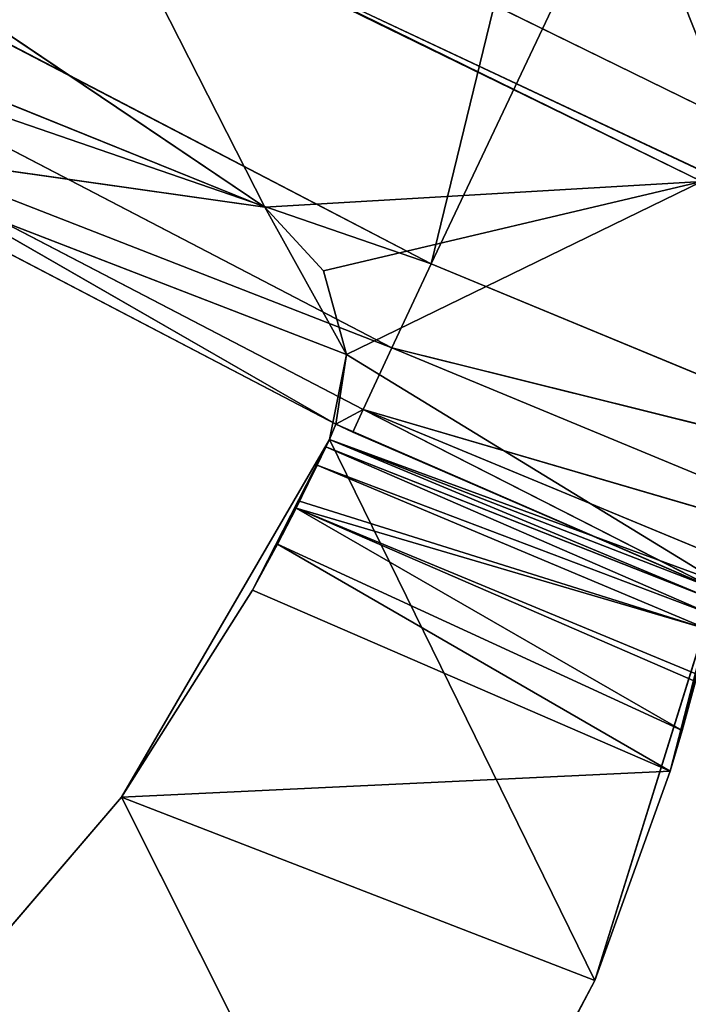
# Model space of a CAD drawing. Extents: x 0 to 110, y -110 to 0.
# Tile 183 of 256: x 36.73 to 40.32, y -93.43 to -88.13. Entities that reach past the tile are written whole.
import ezdxf

# ---------------------------------------------------------------- set-up
doc = ezdxf.new("R2010")
doc.units = 0
doc.header["$LTSCALE"] = 25.4
doc.layers.get('0').update_dxf_attribs({"color": 13, "linetype": 'CONTINUOUS'})

# ---------------------------------------------------------------- blocks, each defined once
blk = doc.blocks.new('REFLECTOR-LED-GU10-ES111-D')
at = {"color": 18}
for p, q in [((33.0766, 56, 85.788), (38.0443, 56, 89.1344)), ((38.0443, 46, 89.1344), (33.0766, 56, 85.788)), ((38.0443, 46, 89.1344), (33.0766, 56, 85.788)), ((33.0766, 56, 85.788), (38.0443, 56, 89.1344)), ((37.2742, 56, 92.3112), (35.8257, 56, 94.003)), ((35.8257, 56, 94.003), (37.2742, 54, 92.3112)), ((35.8257, 56, 94.003), (37.2742, 54, 92.3112)), ((37.2742, 56, 92.3112), (35.8257, 56, 94.003)), ((38.0443, 56, 89.1344), (37.1751, 56, 87.4233)), ((38.0443, 56, 89.1344), (37.1751, 56, 87.4233)), ((40.3968, 56, 88.9963), (37.1751, 56, 87.4233)), ((40.3968, 56, 88.9963), (37.1751, 56, 87.4233)), ((40.3968, 56, 88.9963), (37.1751, 47, 87.4233)), ((40.3968, 56, 88.9963), (37.1751, 47, 87.4233)), ((40.5508, 55, 88.6705), (37.2186, 56, 87.036)), ((40.5508, 55, 88.6705), (37.2186, 56, 87.036)), ((40.5508, 56, 88.6705), (37.2186, 56, 87.036)), ((40.5508, 56, 88.6705), (37.2186, 56, 87.036)), ((38.3924, 56, 90.3852), (37.2742, 56, 92.3112)), ((37.2742, 56, 92.3112), (39.8215, 56, 93.2994)), ((37.2742, 56, 92.3112), (39.8215, 56, 93.2994)), ((37.2742, 56, 92.3112), (38.7638, 56, 95.2823)), ((37.2742, 56, 92.3112), (38.7638, 56, 95.2823)), ((37.2742, 56, 92.3112), (37.2742, 54, 92.3112)), ((37.2742, 56, 92.3112), (37.2742, 54, 92.3112)), ((37.2742, 56, 92.3112), (37.9777, 54, 91.1972)), ((37.2742, 56, 92.3112), (37.9777, 54, 91.1972)), ((38.3924, 56, 90.3852), (37.2742, 56, 92.3112)), ((38.3924, 56, 90.3852), (37.9777, 54, 91.1972)), ((38.3924, 56, 90.3852), (37.9777, 54, 91.1972)), ((38.0443, 56, 89.1344), (40.3968, 56, 88.9963)), ((38.0443, 56, 89.1344), (40.3968, 56, 88.9963)), ((38.0443, 56, 89.1344), (38.3598, 56, 89.4782)), ((38.3598, 56, 89.4782), (38.0443, 46, 89.1344)), ((38.3598, 56, 89.4782), (38.0443, 46, 89.1344)), ((38.0443, 56, 89.1344), (38.3598, 56, 89.4782)), ((38.0443, 56, 89.1344), (38.0443, 46, 89.1344)), ((38.0443, 56, 89.1344), (38.0443, 46, 89.1344)), ((38.3924, 56, 90.3852), (38.1128, 53.9593, 90.9487)), ((38.3924, 56, 90.3852), (38.1128, 53.9593, 90.9487)), ((38.2128, 53.866, 90.7553), (38.3924, 56, 90.3852)), ((38.2128, 53.866, 90.7553), (38.3924, 56, 90.3852)), ((38.2317, 53.8404, 90.7178), (38.3924, 56, 90.3852)), ((38.2317, 53.8404, 90.7178), (38.3924, 56, 90.3852)), ((38.3266, 53.6532, 90.5246), (38.3924, 56, 90.3852)), ((38.3266, 53.6532, 90.5246), (38.3924, 56, 90.3852)), ((38.3598, 56, 89.4782), (40.3968, 56, 88.9963)), ((38.3598, 56, 89.4782), (40.3968, 56, 88.9963)), ((38.3598, 56, 89.4782), (38.4849, 56, 89.9278)), ((38.4849, 56, 89.9278), (38.3598, 46, 89.4782)), ((38.4849, 56, 89.9278), (38.3598, 46, 89.4782)), ((38.3598, 56, 89.4782), (38.4849, 56, 89.9278)), ((38.3598, 56, 89.4782), (38.3598, 46, 89.4782)), ((38.3598, 56, 89.4782), (38.3598, 46, 89.4782)), ((38.3732, 53.5, 90.4262), (38.3924, 56, 90.3852)), ((38.3732, 53.5, 90.4262), (38.3924, 56, 90.3852)), ((38.4849, 56, 89.9278), (38.3924, 56, 90.3852)), ((38.3924, 56, 90.3852), (40.4885, 56, 91.1533)), ((38.3924, 56, 90.3852), (40.4885, 56, 91.1533)), ((38.3924, 56, 90.3852), (39.8215, 56, 93.2994)), ((38.3924, 56, 90.3852), (39.8215, 56, 93.2994)), ((38.4849, 56, 89.9278), (38.3924, 56, 90.3852)), ((38.4849, 56, 89.9278), (38.3924, 53.4116, 90.3852)), ((38.3924, 53.4116, 90.3852), (38.3924, 56, 90.3852)), ((38.4849, 56, 89.9278), (38.3924, 53.4116, 90.3852)), ((38.3924, 53.4116, 90.3852), (38.3924, 56, 90.3852)), ((38.4849, 56, 89.9278), (38.4262, 53, 90.3031)), ((38.4849, 56, 89.9278), (38.4262, 53, 90.3031)), ((40.3968, 56, 88.9963), (38.4849, 56, 89.9278)), ((38.4849, 56, 89.9278), (40.4885, 56, 91.1533)), ((38.4849, 56, 89.9278), (40.4885, 56, 91.1533)), ((40.3968, 56, 88.9963), (38.4849, 56, 89.9278)), ((38.4849, 56, 89.9278), (38.4849, 46, 89.9278)), ((38.4849, 56, 89.9278), (38.4849, 46, 89.9278)), ((38.7638, 56, 95.2823), (39.8215, 56, 93.2994)), ((38.7638, 56, 95.2823), (39.8215, 56, 93.2994)), ((38.7638, 56, 95.2823), (39.8215, 54, 93.2994)), ((38.7638, 56, 95.2823), (39.8215, 54, 93.2994)), ((39.8215, 56, 93.2994), (40.4885, 56, 91.1533)), ((40.4885, 56, 91.1533), (39.8215, 54, 93.2994)), ((39.8215, 56, 93.2994), (40.4885, 56, 91.1533)), ((39.8215, 56, 93.2994), (39.8215, 54, 93.2994)), ((40.4885, 56, 91.1533), (39.8215, 54, 93.2994)), ((39.8215, 56, 93.2994), (39.8215, 54, 93.2994)), ((40.2271, 54, 92.1721), (40.4885, 56, 91.1533)), ((40.2271, 54, 92.1721), (40.4885, 56, 91.1533)), ((40.2917, 53.9736, 91.9522), (40.4885, 56, 91.1533)), ((40.2917, 53.9736, 91.9522), (40.4885, 56, 91.1533)), ((37.2186, 55, 87.036), (40.5508, 55, 88.6705)), ((37.2186, 55, 87.036), (40.5508, 55, 88.6705)), ((35.8257, 54, 94.003), (37.2742, 54, 92.3112)), ((35.8257, 54, 94.003), (37.2742, 54, 92.3112)), ((37.2742, 54, 92.3112), (37.9777, 54, 91.1972)), ((40.2271, 54, 92.1721), (37.2742, 54, 92.3112)), ((39.8215, 54, 93.2994), (37.2742, 54, 92.3112)), ((40.2271, 54, 92.1721), (37.2742, 54, 92.3112)), ((39.8215, 54, 93.2994), (37.2742, 54, 92.3112)), ((38.7638, 54, 95.2823), (37.2742, 54, 92.3112)), ((38.7638, 54, 95.2823), (37.2742, 54, 92.3112)), ((37.2742, 54, 92.3112), (37.9777, 54, 91.1972)), ((37.9777, 54, 91.1972), (40.2271, 54, 92.1721)), ((37.9777, 54, 91.1972), (40.2271, 54, 92.1721)), ((37.9777, 54, 91.1972), (38.1128, 53.9593, 90.9487)), ((37.9777, 54, 91.1972), (38.1128, 53.9593, 90.9487)), ((40.2271, 54, 92.1721), (38.1128, 53.9593, 90.9487)), ((40.2271, 54, 92.1721), (38.1128, 53.9593, 90.9487)), ((40.2917, 53.9736, 91.9522), (38.1128, 53.9593, 90.9487)), ((40.2917, 53.9736, 91.9522), (38.1128, 53.9593, 90.9487)), ((40.2917, 53.9736, 91.9522), (38.2128, 53.866, 90.7553)), ((40.2917, 53.9736, 91.9522), (38.2128, 53.866, 90.7553)), ((39.8215, 54, 93.2994), (38.7638, 54, 95.2823)), ((39.8215, 54, 93.2994), (38.7638, 54, 95.2823)), ((40.2271, 54, 92.1721), (39.8215, 54, 93.2994)), ((40.2271, 54, 92.1721), (39.8215, 54, 93.2994)), ((40.2917, 53.9736, 91.9522), (40.2271, 54, 92.1721)), ((40.2917, 53.9736, 91.9522), (40.2271, 54, 92.1721)), ((40.3632, 53.866, 91.6881), (40.2917, 53.9736, 91.9522)), ((40.3632, 53.866, 91.6881), (40.2917, 53.9736, 91.9522)), ((38.1128, 53.9593, 90.9487), (38.2128, 53.866, 90.7553)), ((38.1128, 53.9593, 90.9487), (38.2128, 53.866, 90.7553)), ((40.3729, 53.8425, 91.6503), (38.2128, 53.866, 90.7553)), ((38.2128, 53.866, 90.7553), (40.4321, 53.6186, 91.4079)), ((38.2128, 53.866, 90.7553), (40.4321, 53.6186, 91.4079)), ((38.2128, 53.866, 90.7553), (38.2317, 53.8404, 90.7178)), ((40.3632, 53.866, 91.6881), (38.2128, 53.866, 90.7553)), ((40.3729, 53.8425, 91.6503), (38.2128, 53.866, 90.7553)), ((40.3632, 53.866, 91.6881), (38.2128, 53.866, 90.7553)), ((38.2128, 53.866, 90.7553), (38.2317, 53.8404, 90.7178)), ((38.2317, 53.8404, 90.7178), (40.4321, 53.6186, 91.4079)), ((38.2317, 53.8404, 90.7178), (40.4321, 53.6186, 91.4079)), ((38.2317, 53.8404, 90.7178), (38.3266, 53.6532, 90.5246)), ((38.2317, 53.8404, 90.7178), (38.3266, 53.6532, 90.5246)), ((40.4502, 53.5001, 91.3287), (38.3266, 53.6532, 90.5246)), ((38.3266, 53.6532, 90.5246), (38.3732, 53.5, 90.4262)), ((40.4502, 53.5001, 91.3287), (38.3266, 53.6532, 90.5246)), ((40.4321, 53.6186, 91.4079), (38.3266, 53.6532, 90.5246)), ((40.4321, 53.6186, 91.4079), (38.3266, 53.6532, 90.5246)), ((38.3266, 53.6532, 90.5246), (38.3732, 53.5, 90.4262)), ((40.4502, 53.5001, 91.3287), (38.3732, 53.5, 90.4262)), ((40.4502, 53.5001, 91.3287), (38.3732, 53.5, 90.4262)), ((40.4676, 53.3277, 91.2508), (38.3732, 53.5, 90.4262)), ((38.3732, 53.5, 90.4262), (38.3924, 53.4116, 90.3852)), ((40.4676, 53.3277, 91.2508), (38.3732, 53.5, 90.4262)), ((38.3732, 53.5, 90.4262), (38.3924, 53.4116, 90.3852)), ((40.4794, 53, 91.196), (38.3924, 53.4116, 90.3852)), ((38.3924, 53.4116, 90.3852), (38.4262, 53, 90.3031)), ((40.4794, 53, 91.196), (38.3924, 53.4116, 90.3852)), ((40.4676, 53.3277, 91.2508), (38.3924, 53.4116, 90.3852)), ((40.4676, 53.3277, 91.2508), (38.3924, 53.4116, 90.3852)), ((38.3924, 53.4116, 90.3852), (38.4262, 53, 90.3031)), ((40.4794, 53, 91.196), (38.4262, 53, 90.3031)), ((38.4262, 53, 90.3031), (38.5179, 46, 90.346)), ((38.4262, 53, 90.3031), (38.5179, 46, 90.346)), ((38.4262, 53, 90.3031), (38.4262, 46, 90.3031)), ((40.4794, 53, 91.196), (38.4262, 53, 90.3031)), ((38.4262, 53, 90.3031), (38.4262, 46, 90.3031)), ((38.4262, 53, 90.3031), (38.4849, 46, 89.9278)), ((38.4262, 53, 90.3031), (38.4849, 46, 89.9278)), ((40.4794, 53, 91.196), (38.5179, 46, 90.346)), ((40.4794, 53, 91.196), (38.5179, 46, 90.346)), ((41.3794, 47, 89.4017), (37.1751, 47, 87.4233)), ((41.3794, 47, 89.4017), (37.1751, 47, 87.4233)), ((38.0443, 46, 89.1344), (32.6305, 46, 86.9469)), ((38.0443, 46, 89.1344), (32.6305, 46, 86.9469)), ((33.0766, 46, 85.788), (38.0443, 46, 89.1344)), ((33.0766, 46, 85.788), (38.0443, 46, 89.1344)), ((38.4262, 46, 90.3031), (35.5, 46, 88.775)), ((38.4849, 46, 89.9278), (35.5, 46, 88.775)), ((38.4262, 46, 90.3031), (35.5, 46, 88.775)), ((38.4849, 46, 89.9278), (35.5, 46, 88.775)), ((38.0443, 46, 89.1344), (35.5, 46, 88.775)), ((38.0443, 46, 89.1344), (35.5, 46, 88.775)), ((38.4262, 46, 90.3031), (35.567, 45.5, 88.659)), ((38.4262, 46, 90.3031), (35.567, 45.5, 88.659)), ((38.0443, 46, 89.1344), (38.3598, 46, 89.4782)), ((38.0443, 46, 89.1344), (38.3598, 46, 89.4782)), ((38.0443, 46, 89.1344), (38.4849, 46, 89.9278)), ((38.0443, 46, 89.1344), (38.4849, 46, 89.9278)), ((38.3598, 46, 89.4782), (38.4849, 46, 89.9278)), ((38.3598, 46, 89.4782), (38.4849, 46, 89.9278)), ((38.4262, 46, 90.3031), (38.5179, 46, 90.346)), ((38.4262, 46, 90.3031), (38.5179, 46, 90.346)), ((38.4262, 46, 90.3031), (38.5745, 45.5, 90.2246)), ((38.4262, 46, 90.3031), (38.5745, 45.5, 90.2246)), ((38.4849, 46, 89.9278), (38.4262, 46, 90.3031)), ((38.4849, 46, 89.9278), (38.4262, 46, 90.3031)), ((38.5179, 46, 90.346), (40.4794, 46, 91.196)), ((38.5179, 46, 90.346), (40.4794, 46, 91.196)), ((38.5179, 46, 90.346), (38.5745, 45.5, 90.2246)), ((38.5179, 46, 90.346), (38.5745, 45.5, 90.2246)), ((40.4794, 46, 91.196), (38.5745, 45.5, 90.2246)), ((40.4794, 46, 91.196), (38.5745, 45.5, 90.2246)), ((35.567, 45.5, 88.659), (38.5745, 45.5, 90.2246)), ((38.7292, 45.134, 89.8929), (35.567, 45.5, 88.659)), ((38.7292, 45.134, 89.8929), (35.567, 45.5, 88.659)), ((35.567, 45.5, 88.659), (38.5745, 45.5, 90.2246)), ((38.5745, 45.5, 90.2246), (41.707, 45.5, 91.5221)), ((38.7292, 45.134, 89.8929), (38.5745, 45.5, 90.2246)), ((38.7292, 45.134, 89.8929), (38.5745, 45.5, 90.2246)), ((41.8322, 45.134, 91.1782), (38.5745, 45.5, 90.2246)), ((41.8322, 45.134, 91.1782), (38.5745, 45.5, 90.2246)), ((38.5745, 45.5, 90.2246), (41.707, 45.5, 91.5221)), ((35.75, 45.134, 88.342), (38.7292, 45.134, 89.8929)), ((38.9405, 45, 89.4397), (35.75, 45.134, 88.342)), ((38.9405, 45, 89.4397), (35.75, 45.134, 88.342)), ((35.75, 45.134, 88.342), (38.7292, 45.134, 89.8929)), ((38.7292, 45.134, 89.8929), (41.8322, 45.134, 91.1782)), ((38.9405, 45, 89.4397), (38.7292, 45.134, 89.8929)), ((38.9405, 45, 89.4397), (38.7292, 45.134, 89.8929)), ((42.0032, 45, 90.7083), (38.7292, 45.134, 89.8929)), ((42.0032, 45, 90.7083), (38.7292, 45.134, 89.8929)), ((38.7292, 45.134, 89.8929), (41.8322, 45.134, 91.1782)), ((38.9405, 45, 89.4397), (36, 45, 87.909)), ((38.9405, 45, 89.4397), (36, 45, 87.909)), ((42.0032, 45, 90.7083), (38.9405, 45, 89.4397)), ((38.9405, 45, 89.4397), (44.5028, 45, 77.6894)), ((38.9405, 45, 89.4397), (44.5028, 45, 77.6894)), ((38.9405, 45, 89.4397), (42.1112, 45, 76.4214)), ((38.9405, 45, 89.4397), (42.1112, 45, 76.4214)), ((42.0032, 45, 90.7083), (38.9405, 45, 89.4397))]:
    blk.add_line(p, q, dxfattribs=at)
at = {"color": 7}
blk.add_line((37.0438, 47.5, 87.3508), (40.4088, 47.5, 89.0014), dxfattribs=at)
at = {"color": 18}
mesh = blk.add_polyface(dxfattribs=at)
corners = [(38.0443, 56, 89.1344), (37.1751, 56, 87.4233), (33.0766, 56, 85.788)]
mesh.append_faces([[corners[k] for k in face] for face in [(0, 1, 2)]], dxfattribs={"color": 18})
mesh = blk.add_polyface(dxfattribs=at)
corners = [(38.0443, 46, 89.1344), (33.0766, 56, 85.788), (33.0766, 46, 85.788)]
mesh.append_faces([[corners[k] for k in face] for face in [(0, 1, 2)]], dxfattribs={"color": 18})
mesh = blk.add_polyface(dxfattribs=at)
corners = [(38.0443, 56, 89.1344), (33.0766, 56, 85.788), (38.0443, 46, 89.1344)]
mesh.append_faces([[corners[k] for k in face] for face in [(0, 1, 2)]], dxfattribs={"color": 18})
mesh = blk.add_polyface(dxfattribs=at)
corners = [(38.7638, 56, 95.2823), (37.2742, 56, 92.3112), (35.8257, 56, 94.003)]
mesh.append_faces([[corners[k] for k in face] for face in [(0, 1, 2)]], dxfattribs={"color": 18})
mesh = blk.add_polyface(dxfattribs=at)
corners = [(35.8257, 56, 94.003), (37.2742, 54, 92.3112), (35.8257, 54, 94.003)]
mesh.append_faces([[corners[k] for k in face] for face in [(0, 1, 2)]], dxfattribs={"color": 18})
mesh = blk.add_polyface(dxfattribs=at)
corners = [(37.2742, 56, 92.3112), (37.2742, 54, 92.3112), (35.8257, 56, 94.003)]
mesh.append_faces([[corners[k] for k in face] for face in [(0, 1, 2)]], dxfattribs={"color": 18})
mesh = blk.add_polyface(dxfattribs=at)
corners = [(38.0443, 56, 89.1344), (40.3968, 56, 88.9963), (37.1751, 56, 87.4233)]
mesh.append_faces([[corners[k] for k in face] for face in [(0, 1, 2)]], dxfattribs={"color": 18})
mesh = blk.add_polyface(dxfattribs=at)
corners = [(40.3968, 56, 88.9963), (37.1751, 47, 87.4233), (37.1751, 56, 87.4233)]
mesh.append_faces([[corners[k] for k in face] for face in [(0, 1, 2)]], dxfattribs={"color": 18})
mesh = blk.add_polyface(dxfattribs=at)
corners = [(41.3794, 47, 89.4017), (37.1751, 47, 87.4233), (40.3968, 56, 88.9963)]
mesh.append_faces([[corners[k] for k in face] for face in [(0, 1, 2)]], dxfattribs={"color": 18})
mesh = blk.add_polyface(dxfattribs=at)
corners = [(40.5508, 55, 88.6705), (37.2186, 56, 87.036), (37.2186, 55, 87.036)]
mesh.append_faces([[corners[k] for k in face] for face in [(0, 1, 2)]], dxfattribs={"color": 18})
mesh = blk.add_polyface(dxfattribs=at)
corners = [(40.5508, 56, 88.6705), (37.2186, 56, 87.036), (40.5508, 55, 88.6705)]
mesh.append_faces([[corners[k] for k in face] for face in [(0, 1, 2)]], dxfattribs={"color": 18})
mesh = blk.add_polyface(dxfattribs=at)
corners = [(40.5508, 56, 88.6705), (41.3536, 56, 84.4962), (37.2186, 56, 87.036)]
mesh.append_faces([[corners[k] for k in face] for face in [(0, 1, 2)]], dxfattribs={"color": 18})
mesh = blk.add_polyface(dxfattribs=at)
corners = [(39.8215, 56, 93.2994), (38.3924, 56, 90.3852), (37.2742, 56, 92.3112)]
mesh.append_faces([[corners[k] for k in face] for face in [(0, 1, 2)]], dxfattribs={"color": 18})
mesh = blk.add_polyface(dxfattribs=at)
corners = [(38.7638, 56, 95.2823), (39.8215, 56, 93.2994), (37.2742, 56, 92.3112)]
mesh.append_faces([[corners[k] for k in face] for face in [(0, 1, 2)]], dxfattribs={"color": 18})
mesh = blk.add_polyface(dxfattribs=at)
corners = [(37.2742, 56, 92.3112), (37.9777, 54, 91.1972), (37.2742, 54, 92.3112)]
mesh.append_faces([[corners[k] for k in face] for face in [(0, 1, 2)]], dxfattribs={"color": 18})
mesh = blk.add_polyface(dxfattribs=at)
corners = [(38.3924, 56, 90.3852), (37.9777, 54, 91.1972), (37.2742, 56, 92.3112)]
mesh.append_faces([[corners[k] for k in face] for face in [(0, 1, 2)]], dxfattribs={"color": 18})
mesh = blk.add_polyface(dxfattribs=at)
corners = [(38.3924, 56, 90.3852), (38.1128, 53.9593, 90.9487), (37.9777, 54, 91.1972)]
mesh.append_faces([[corners[k] for k in face] for face in [(0, 1, 2)]], dxfattribs={"color": 18})
mesh = blk.add_polyface(dxfattribs=at)
corners = [(38.3598, 56, 89.4782), (40.3968, 56, 88.9963), (38.0443, 56, 89.1344)]
mesh.append_faces([[corners[k] for k in face] for face in [(0, 1, 2)]], dxfattribs={"color": 18})
mesh = blk.add_polyface(dxfattribs=at)
corners = [(38.3598, 56, 89.4782), (38.0443, 46, 89.1344), (38.3598, 46, 89.4782)]
mesh.append_faces([[corners[k] for k in face] for face in [(0, 1, 2)]], dxfattribs={"color": 18})
mesh = blk.add_polyface(dxfattribs=at)
corners = [(38.0443, 56, 89.1344), (38.0443, 46, 89.1344), (38.3598, 56, 89.4782)]
mesh.append_faces([[corners[k] for k in face] for face in [(0, 1, 2)]], dxfattribs={"color": 18})
mesh = blk.add_polyface(dxfattribs=at)
corners = [(38.3924, 56, 90.3852), (38.2128, 53.866, 90.7553), (38.1128, 53.9593, 90.9487)]
mesh.append_faces([[corners[k] for k in face] for face in [(0, 1, 2)]], dxfattribs={"color": 18})
mesh = blk.add_polyface(dxfattribs=at)
corners = [(38.3924, 56, 90.3852), (38.2317, 53.8404, 90.7178), (38.2128, 53.866, 90.7553)]
mesh.append_faces([[corners[k] for k in face] for face in [(0, 1, 2)]], dxfattribs={"color": 18})
mesh = blk.add_polyface(dxfattribs=at)
corners = [(38.3924, 56, 90.3852), (38.3266, 53.6532, 90.5246), (38.2317, 53.8404, 90.7178)]
mesh.append_faces([[corners[k] for k in face] for face in [(0, 1, 2)]], dxfattribs={"color": 18})
mesh = blk.add_polyface(dxfattribs=at)
corners = [(38.3924, 56, 90.3852), (38.3732, 53.5, 90.4262), (38.3266, 53.6532, 90.5246)]
mesh.append_faces([[corners[k] for k in face] for face in [(0, 1, 2)]], dxfattribs={"color": 18})
mesh = blk.add_polyface(dxfattribs=at)
corners = [(38.4849, 56, 89.9278), (40.3968, 56, 88.9963), (38.3598, 56, 89.4782)]
mesh.append_faces([[corners[k] for k in face] for face in [(0, 1, 2)]], dxfattribs={"color": 18})
mesh = blk.add_polyface(dxfattribs=at)
corners = [(38.4849, 56, 89.9278), (38.3598, 46, 89.4782), (38.4849, 46, 89.9278)]
mesh.append_faces([[corners[k] for k in face] for face in [(0, 1, 2)]], dxfattribs={"color": 18})
mesh = blk.add_polyface(dxfattribs=at)
corners = [(38.3598, 56, 89.4782), (38.3598, 46, 89.4782), (38.4849, 56, 89.9278)]
mesh.append_faces([[corners[k] for k in face] for face in [(0, 1, 2)]], dxfattribs={"color": 18})
mesh = blk.add_polyface(dxfattribs=at)
corners = [(38.3924, 56, 90.3852), (38.3924, 53.4116, 90.3852), (38.3732, 53.5, 90.4262)]
mesh.append_faces([[corners[k] for k in face] for face in [(0, 1, 2)]], dxfattribs={"color": 18})
mesh = blk.add_polyface(dxfattribs=at)
corners = [(40.4885, 56, 91.1533), (38.4849, 56, 89.9278), (38.3924, 56, 90.3852)]
mesh.append_faces([[corners[k] for k in face] for face in [(0, 1, 2)]], dxfattribs={"color": 18})
mesh = blk.add_polyface(dxfattribs=at)
corners = [(39.8215, 56, 93.2994), (40.4885, 56, 91.1533), (38.3924, 56, 90.3852)]
mesh.append_faces([[corners[k] for k in face] for face in [(0, 1, 2)]], dxfattribs={"color": 18})
mesh = blk.add_polyface(dxfattribs=at)
corners = [(38.4849, 56, 89.9278), (38.3924, 53.4116, 90.3852), (38.3924, 56, 90.3852)]
mesh.append_faces([[corners[k] for k in face] for face in [(0, 1, 2)]], dxfattribs={"color": 18})
mesh = blk.add_polyface(dxfattribs=at)
corners = [(38.4849, 56, 89.9278), (38.4262, 53, 90.3031), (38.3924, 53.4116, 90.3852)]
mesh.append_faces([[corners[k] for k in face] for face in [(0, 1, 2)]], dxfattribs={"color": 18})
mesh = blk.add_polyface(dxfattribs=at)
corners = [(38.4849, 56, 89.9278), (38.4849, 46, 89.9278), (38.4262, 53, 90.3031)]
mesh.append_faces([[corners[k] for k in face] for face in [(0, 1, 2)]], dxfattribs={"color": 18})
mesh = blk.add_polyface(dxfattribs=at)
corners = [(40.4885, 56, 91.1533), (40.3968, 56, 88.9963), (38.4849, 56, 89.9278)]
mesh.append_faces([[corners[k] for k in face] for face in [(0, 1, 2)]], dxfattribs={"color": 18})
mesh = blk.add_polyface(dxfattribs=at)
corners = [(38.7638, 56, 95.2823), (39.8215, 54, 93.2994), (39.8215, 56, 93.2994)]
mesh.append_faces([[corners[k] for k in face] for face in [(0, 1, 2)]], dxfattribs={"color": 18})
mesh = blk.add_polyface(dxfattribs=at)
corners = [(38.7638, 56, 95.2823), (38.7638, 54, 95.2823), (39.8215, 54, 93.2994)]
mesh.append_faces([[corners[k] for k in face] for face in [(0, 1, 2)]], dxfattribs={"color": 18})
mesh = blk.add_polyface(dxfattribs=at)
corners = [(40.4885, 56, 91.1533), (39.8215, 54, 93.2994), (40.2271, 54, 92.1721)]
mesh.append_faces([[corners[k] for k in face] for face in [(0, 1, 2)]], dxfattribs={"color": 18})
mesh = blk.add_polyface(dxfattribs=at)
corners = [(39.8215, 56, 93.2994), (39.8215, 54, 93.2994), (40.4885, 56, 91.1533)]
mesh.append_faces([[corners[k] for k in face] for face in [(0, 1, 2)]], dxfattribs={"color": 18})
mesh = blk.add_polyface(dxfattribs=at)
corners = [(40.4885, 56, 91.1533), (40.2271, 54, 92.1721), (40.2917, 53.9736, 91.9522)]
mesh.append_faces([[corners[k] for k in face] for face in [(0, 1, 2)]], dxfattribs={"color": 18})
mesh = blk.add_polyface(dxfattribs=at)
corners = [(40.4885, 56, 91.1533), (40.2917, 53.9736, 91.9522), (40.3632, 53.866, 91.6881)]
mesh.append_faces([[corners[k] for k in face] for face in [(0, 1, 2)]], dxfattribs={"color": 18})
mesh = blk.add_polyface(dxfattribs=at)
corners = [(40.5508, 55, 88.6705), (37.2186, 55, 87.036), (38.2445, 55, 82.8479)]
mesh.append_faces([[corners[k] for k in face] for face in [(0, 1, 2)]], dxfattribs={"color": 18})
mesh = blk.add_polyface(dxfattribs=at)
corners = [(40.5508, 55, 88.6705), (38.2445, 55, 82.8479), (41.3536, 55, 84.4962)]
mesh.append_faces([[corners[k] for k in face] for face in [(0, 1, 2)]], dxfattribs={"color": 18})
mesh = blk.add_polyface(dxfattribs=at)
corners = [(38.7638, 54, 95.2823), (35.8257, 54, 94.003), (37.2742, 54, 92.3112)]
mesh.append_faces([[corners[k] for k in face] for face in [(0, 1, 2)]], dxfattribs={"color": 18})
mesh = blk.add_polyface(dxfattribs=at)
corners = [(37.2742, 54, 92.3112), (37.9777, 54, 91.1972), (40.2271, 54, 92.1721)]
mesh.append_faces([[corners[k] for k in face] for face in [(0, 1, 2)]], dxfattribs={"color": 18})
mesh = blk.add_polyface(dxfattribs=at)
corners = [(39.8215, 54, 93.2994), (37.2742, 54, 92.3112), (40.2271, 54, 92.1721)]
mesh.append_faces([[corners[k] for k in face] for face in [(0, 1, 2)]], dxfattribs={"color": 18})
mesh = blk.add_polyface(dxfattribs=at)
corners = [(38.7638, 54, 95.2823), (37.2742, 54, 92.3112), (39.8215, 54, 93.2994)]
mesh.append_faces([[corners[k] for k in face] for face in [(0, 1, 2)]], dxfattribs={"color": 18})
mesh = blk.add_polyface(dxfattribs=at)
corners = [(40.2271, 54, 92.1721), (37.9777, 54, 91.1972), (38.1128, 53.9593, 90.9487)]
mesh.append_faces([[corners[k] for k in face] for face in [(0, 1, 2)]], dxfattribs={"color": 18})
mesh = blk.add_polyface(dxfattribs=at)
corners = [(40.2271, 54, 92.1721), (38.1128, 53.9593, 90.9487), (40.2917, 53.9736, 91.9522)]
mesh.append_faces([[corners[k] for k in face] for face in [(0, 1, 2)]], dxfattribs={"color": 18})
mesh = blk.add_polyface(dxfattribs=at)
corners = [(40.2917, 53.9736, 91.9522), (38.1128, 53.9593, 90.9487), (38.2128, 53.866, 90.7553)]
mesh.append_faces([[corners[k] for k in face] for face in [(0, 1, 2)]], dxfattribs={"color": 18})
mesh = blk.add_polyface(dxfattribs=at)
corners = [(40.2917, 53.9736, 91.9522), (38.2128, 53.866, 90.7553), (40.3632, 53.866, 91.6881)]
mesh.append_faces([[corners[k] for k in face] for face in [(0, 1, 2)]], dxfattribs={"color": 18})
mesh = blk.add_polyface(dxfattribs=at)
corners = [(40.3729, 53.8425, 91.6503), (38.2128, 53.866, 90.7553), (40.4321, 53.6186, 91.4079)]
mesh.append_faces([[corners[k] for k in face] for face in [(0, 1, 2)]], dxfattribs={"color": 18})
mesh = blk.add_polyface(dxfattribs=at)
corners = [(40.4321, 53.6186, 91.4079), (38.2128, 53.866, 90.7553), (38.2317, 53.8404, 90.7178)]
mesh.append_faces([[corners[k] for k in face] for face in [(0, 1, 2)]], dxfattribs={"color": 18})
mesh = blk.add_polyface(dxfattribs=at)
corners = [(40.3632, 53.866, 91.6881), (38.2128, 53.866, 90.7553), (40.3729, 53.8425, 91.6503)]
mesh.append_faces([[corners[k] for k in face] for face in [(0, 1, 2)]], dxfattribs={"color": 18})
mesh = blk.add_polyface(dxfattribs=at)
corners = [(40.4321, 53.6186, 91.4079), (38.2317, 53.8404, 90.7178), (38.3266, 53.6532, 90.5246)]
mesh.append_faces([[corners[k] for k in face] for face in [(0, 1, 2)]], dxfattribs={"color": 18})
mesh = blk.add_polyface(dxfattribs=at)
corners = [(40.4502, 53.5001, 91.3287), (38.3266, 53.6532, 90.5246), (38.3732, 53.5, 90.4262)]
mesh.append_faces([[corners[k] for k in face] for face in [(0, 1, 2)]], dxfattribs={"color": 18})
mesh = blk.add_polyface(dxfattribs=at)
corners = [(40.4502, 53.5001, 91.3287), (40.4321, 53.6186, 91.4079), (38.3266, 53.6532, 90.5246)]
mesh.append_faces([[corners[k] for k in face] for face in [(0, 1, 2)]], dxfattribs={"color": 18})
mesh = blk.add_polyface(dxfattribs=at)
corners = [(40.4676, 53.3277, 91.2508), (40.4502, 53.5001, 91.3287), (38.3732, 53.5, 90.4262)]
mesh.append_faces([[corners[k] for k in face] for face in [(0, 1, 2)]], dxfattribs={"color": 18})
mesh = blk.add_polyface(dxfattribs=at)
corners = [(40.4676, 53.3277, 91.2508), (38.3732, 53.5, 90.4262), (38.3924, 53.4116, 90.3852)]
mesh.append_faces([[corners[k] for k in face] for face in [(0, 1, 2)]], dxfattribs={"color": 18})
mesh = blk.add_polyface(dxfattribs=at)
corners = [(40.4794, 53, 91.196), (38.3924, 53.4116, 90.3852), (38.4262, 53, 90.3031)]
mesh.append_faces([[corners[k] for k in face] for face in [(0, 1, 2)]], dxfattribs={"color": 18})
mesh = blk.add_polyface(dxfattribs=at)
corners = [(40.4794, 53, 91.196), (40.4676, 53.3277, 91.2508), (38.3924, 53.4116, 90.3852)]
mesh.append_faces([[corners[k] for k in face] for face in [(0, 1, 2)]], dxfattribs={"color": 18})
mesh = blk.add_polyface(dxfattribs=at)
corners = [(40.4794, 53, 91.196), (38.4262, 53, 90.3031), (38.5179, 46, 90.346)]
mesh.append_faces([[corners[k] for k in face] for face in [(0, 1, 2)]], dxfattribs={"color": 18})
mesh = blk.add_polyface(dxfattribs=at)
corners = [(38.5179, 46, 90.346), (38.4262, 53, 90.3031), (38.4262, 46, 90.3031)]
mesh.append_faces([[corners[k] for k in face] for face in [(0, 1, 2)]], dxfattribs={"color": 18})
mesh = blk.add_polyface(dxfattribs=at)
corners = [(38.4262, 53, 90.3031), (38.4849, 46, 89.9278), (38.4262, 46, 90.3031)]
mesh.append_faces([[corners[k] for k in face] for face in [(0, 1, 2)]], dxfattribs={"color": 18})
mesh = blk.add_polyface(dxfattribs=at)
corners = [(40.4794, 53, 91.196), (38.5179, 46, 90.346), (40.4794, 46, 91.196)]
mesh.append_faces([[corners[k] for k in face] for face in [(0, 1, 2)]], dxfattribs={"color": 18})
at = {"color": 7}
mesh = blk.add_polyface(dxfattribs=at)
corners = [(40.4088, 47.5, 89.0014), (55, 47.5, 55), (37.0438, 47.5, 87.3508)]
mesh.append_faces([[corners[k] for k in face] for face in [(0, 1, 2)]], dxfattribs={"color": 7})
at = {"color": 18}
mesh = blk.add_polyface(dxfattribs=at)
corners = [(41.3794, 47, 89.4017), (55, 47, 55), (37.1751, 47, 87.4233)]
mesh.append_faces([[corners[k] for k in face] for face in [(0, 1, 2)]], dxfattribs={"color": 18})
mesh = blk.add_polyface(dxfattribs=at)
corners = [(38.0443, 46, 89.1344), (32.6305, 46, 86.9469), (35.5, 46, 88.775)]
mesh.append_faces([[corners[k] for k in face] for face in [(0, 1, 2)]], dxfattribs={"color": 18})
mesh = blk.add_polyface(dxfattribs=at)
corners = [(38.0443, 46, 89.1344), (33.0766, 46, 85.788), (32.6305, 46, 86.9469)]
mesh.append_faces([[corners[k] for k in face] for face in [(0, 1, 2)]], dxfattribs={"color": 18})
mesh = blk.add_polyface(dxfattribs=at)
corners = [(38.4262, 46, 90.3031), (35.5, 46, 88.775), (35.567, 45.5, 88.659)]
mesh.append_faces([[corners[k] for k in face] for face in [(0, 1, 2)]], dxfattribs={"color": 18})
mesh = blk.add_polyface(dxfattribs=at)
corners = [(38.4262, 46, 90.3031), (38.4849, 46, 89.9278), (35.5, 46, 88.775)]
mesh.append_faces([[corners[k] for k in face] for face in [(0, 1, 2)]], dxfattribs={"color": 18})
mesh = blk.add_polyface(dxfattribs=at)
corners = [(38.4849, 46, 89.9278), (38.0443, 46, 89.1344), (35.5, 46, 88.775)]
mesh.append_faces([[corners[k] for k in face] for face in [(0, 1, 2)]], dxfattribs={"color": 18})
mesh = blk.add_polyface(dxfattribs=at)
corners = [(38.5745, 45.5, 90.2246), (38.4262, 46, 90.3031), (35.567, 45.5, 88.659)]
mesh.append_faces([[corners[k] for k in face] for face in [(0, 1, 2)]], dxfattribs={"color": 18})
mesh = blk.add_polyface(dxfattribs=at)
corners = [(38.4849, 46, 89.9278), (38.3598, 46, 89.4782), (38.0443, 46, 89.1344)]
mesh.append_faces([[corners[k] for k in face] for face in [(0, 1, 2)]], dxfattribs={"color": 18})
mesh = blk.add_polyface(dxfattribs=at)
corners = [(38.5745, 45.5, 90.2246), (38.5179, 46, 90.346), (38.4262, 46, 90.3031)]
mesh.append_faces([[corners[k] for k in face] for face in [(0, 1, 2)]], dxfattribs={"color": 18})
mesh = blk.add_polyface(dxfattribs=at)
corners = [(40.4794, 46, 91.196), (38.5179, 46, 90.346), (38.5745, 45.5, 90.2246)]
mesh.append_faces([[corners[k] for k in face] for face in [(0, 1, 2)]], dxfattribs={"color": 18})
mesh = blk.add_polyface(dxfattribs=at)
corners = [(41.707, 45.5, 91.5221), (40.4794, 46, 91.196), (38.5745, 45.5, 90.2246)]
mesh.append_faces([[corners[k] for k in face] for face in [(0, 1, 2)]], dxfattribs={"color": 18})
mesh = blk.add_polyface(dxfattribs=at)
corners = [(38.7292, 45.134, 89.8929), (35.567, 45.5, 88.659), (35.75, 45.134, 88.342)]
mesh.append_faces([[corners[k] for k in face] for face in [(0, 1, 2)]], dxfattribs={"color": 18})
mesh = blk.add_polyface(dxfattribs=at)
corners = [(38.5745, 45.5, 90.2246), (35.567, 45.5, 88.659), (38.7292, 45.134, 89.8929)]
mesh.append_faces([[corners[k] for k in face] for face in [(0, 1, 2)]], dxfattribs={"color": 18})
mesh = blk.add_polyface(dxfattribs=at)
corners = [(41.8322, 45.134, 91.1782), (38.5745, 45.5, 90.2246), (38.7292, 45.134, 89.8929)]
mesh.append_faces([[corners[k] for k in face] for face in [(0, 1, 2)]], dxfattribs={"color": 18})
mesh = blk.add_polyface(dxfattribs=at)
corners = [(41.707, 45.5, 91.5221), (38.5745, 45.5, 90.2246), (41.8322, 45.134, 91.1782)]
mesh.append_faces([[corners[k] for k in face] for face in [(0, 1, 2)]], dxfattribs={"color": 18})
mesh = blk.add_polyface(dxfattribs=at)
corners = [(38.9405, 45, 89.4397), (35.75, 45.134, 88.342), (36, 45, 87.909)]
mesh.append_faces([[corners[k] for k in face] for face in [(0, 1, 2)]], dxfattribs={"color": 18})
mesh = blk.add_polyface(dxfattribs=at)
corners = [(38.7292, 45.134, 89.8929), (35.75, 45.134, 88.342), (38.9405, 45, 89.4397)]
mesh.append_faces([[corners[k] for k in face] for face in [(0, 1, 2)]], dxfattribs={"color": 18})
mesh = blk.add_polyface(dxfattribs=at)
corners = [(42.0032, 45, 90.7083), (38.7292, 45.134, 89.8929), (38.9405, 45, 89.4397)]
mesh.append_faces([[corners[k] for k in face] for face in [(0, 1, 2)]], dxfattribs={"color": 18})
mesh = blk.add_polyface(dxfattribs=at)
corners = [(41.8322, 45.134, 91.1782), (38.7292, 45.134, 89.8929), (42.0032, 45, 90.7083)]
mesh.append_faces([[corners[k] for k in face] for face in [(0, 1, 2)]], dxfattribs={"color": 18})
mesh = blk.add_polyface(dxfattribs=at)
corners = [(38.9405, 45, 89.4397), (36, 45, 87.909), (42.1112, 45, 76.4214)]
mesh.append_faces([[corners[k] for k in face] for face in [(0, 1, 2)]], dxfattribs={"color": 18})
mesh = blk.add_polyface(dxfattribs=at)
corners = [(42.0032, 45, 90.7083), (38.9405, 45, 89.4397), (44.5028, 45, 77.6894)]
mesh.append_faces([[corners[k] for k in face] for face in [(0, 1, 2)]], dxfattribs={"color": 18})
mesh = blk.add_polyface(dxfattribs=at)
corners = [(38.9405, 45, 89.4397), (42.1112, 45, 76.4214), (44.5028, 45, 77.6894)]
mesh.append_faces([[corners[k] for k in face] for face in [(0, 1, 2)]], dxfattribs={"color": 18})

msp = doc.modelspace()

# ---------------------------------------------------------------- block references
at = {"color": 0, "extrusion": (0, -1, -3.82857e-16)}
msp.add_blockref('REFLECTOR-LED-GU10-ES111-D', (0, 0), dxfattribs=at)

doc.saveas('drawing.dxf')
